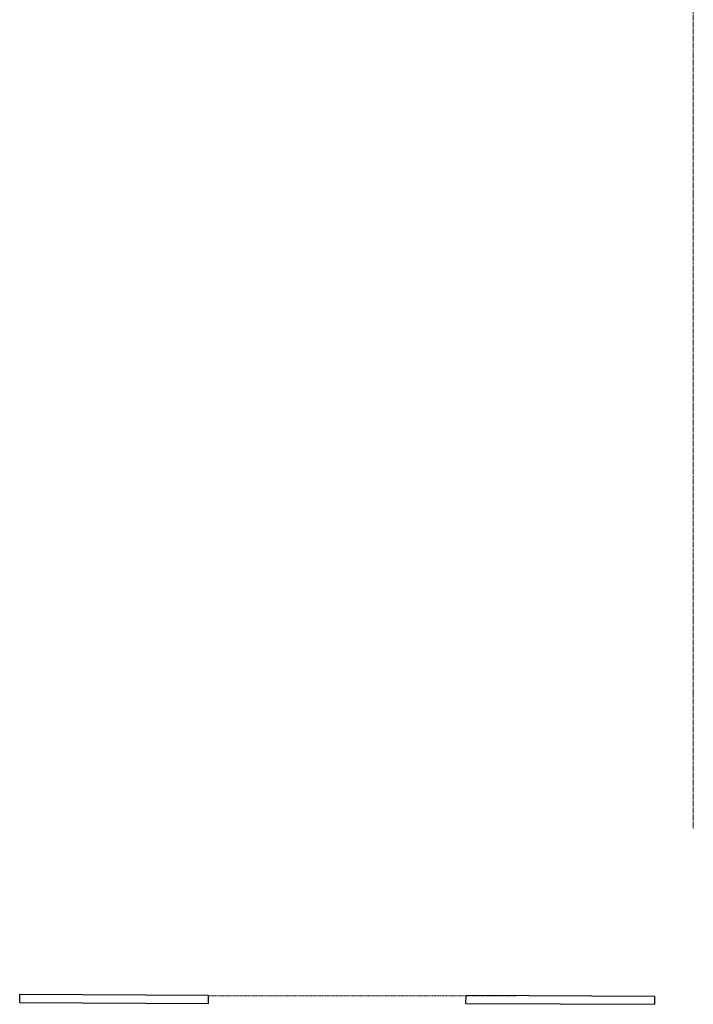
# Model space of a CAD drawing. Header units: millimetres. Extents: x 3625 to 132892, y -52547 to 67182.
# Tile 107 of 256: x 72739 to 77025, y -4365 to 1902. Entities that reach past the tile are written whole.
import ezdxf

# ---------------------------------------------------------------- set-up
doc = ezdxf.new("R2010")
doc.units = ezdxf.units.MM
doc.linetypes.add('gestippeld-fijn', pattern=[3, 1.5, -1.5])
doc.linetypes.add('stramien', pattern=[22.225, 12.7, -3.175, 3.175, -3.175])
for name, color, linetype, lineweight in [('A-DETL', 5, 'Continuous', 13), ('I-WALL', 2, 'Continuous', 25), ('S-GRID', 1, 'Continuous', 18)]:
    doc.layers.add(name, color=color, linetype=linetype, lineweight=lineweight)

msp = doc.modelspace()

# ---------------------------------------------------------------- linework, layer by layer
at = {"layer": 'A-DETL', "linetype": 'gestippeld-fijn', "lineweight": 18}
for p, q in [((75578.8, -4310.2), (73938.8, -4310.2)), ((75898.8, -4310.2), (75578.8, -4310.2))]:
    msp.add_line(p, q, dxfattribs=at)
at = {"layer": 'I-WALL'}
for p, q in [((72738.5, -4352.6), (72738.8, -4302.6)), ((73938.8, -4308.6), (72738.8, -4302.6)), ((73938.8, -4308.6), (73938.6, -4358.6)), ((75578.5, -4358.6), (75578.8, -4308.6)), ((76778.7, -4314.6), (75578.8, -4308.6)), ((76778.7, -4314.6), (76778.5, -4364.6)), ((72738.5, -4352.6), (73938.6, -4358.6)), ((75578.5, -4358.6), (76778.5, -4364.6))]:
    msp.add_line(p, q, dxfattribs=at)
at = {"layer": 'S-GRID', "linetype": 'stramien'}
msp.add_line((77025.2, 41627.6), (77025.2, -3246.7), dxfattribs=at)

doc.saveas('drawing.dxf')
